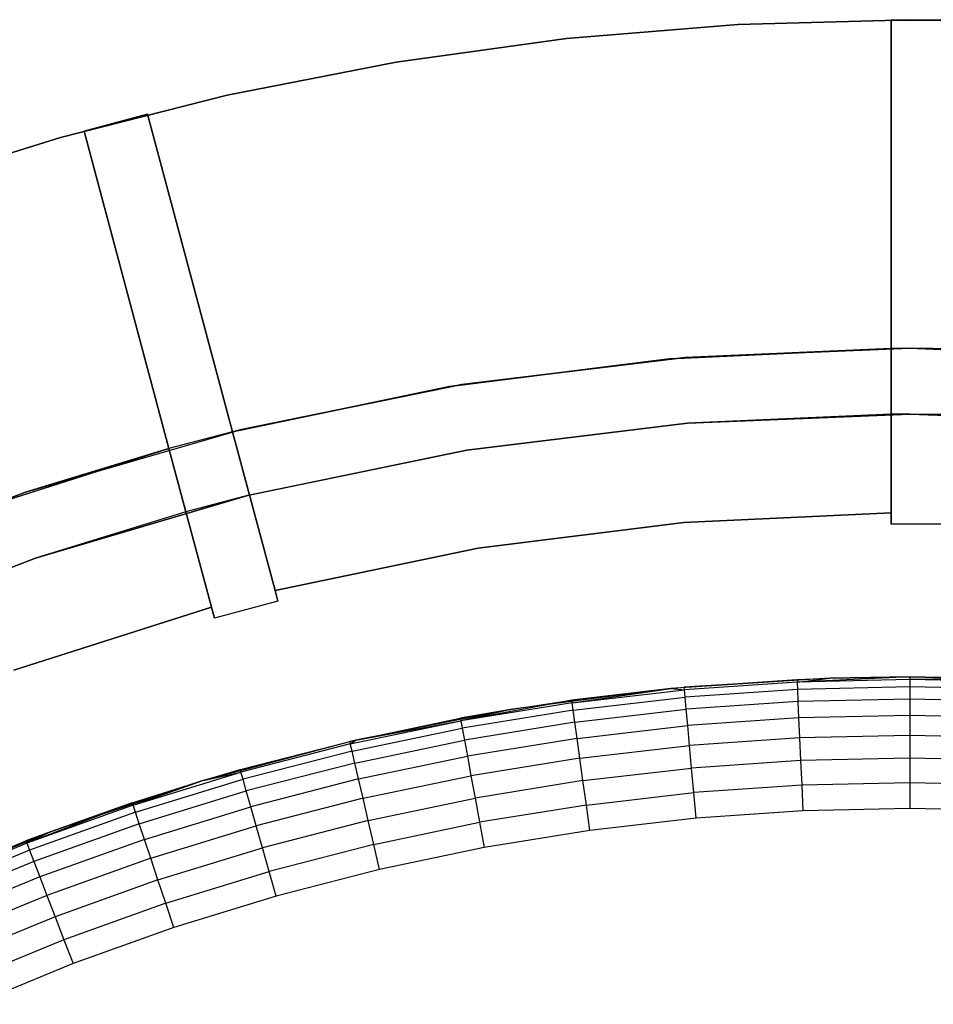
# Model space of a CAD drawing. Extents: x -47 to 47, y -122 to 0.
# Tile 18 of 28: x -14 to 0, y -42 to -28. Entities that reach past the tile are written whole.
import ezdxf

# ---------------------------------------------------------------- set-up
doc = ezdxf.new("R2010")
doc.units = 0
doc.header["$LTSCALE"] = 25.4
doc.layers.get('0').update_dxf_attribs({"linetype": 'CONTINUOUS'})

# ---------------------------------------------------------------- blocks, each defined once
blk = doc.blocks.new('NL2500034645_STL')
at = {"color": 0}
for p, q in [((-2.617, -27.572, -52), (0, -27.5, -52)), ((0, -27.5, -57), (-2.617, -27.572, -57)), ((-2.617, -27.572, -52), (0, -27.5, -52)), ((0, -27.5, -57), (-2.617, -27.572, -57)), ((-0.285, -32.501, 155), (-0.285, -27.505, 155)), ((-0.285, -27.505, 155), (-0.285, -27.505, 50)), ((-0.285, -27.505, 50), (-0.285, -32.501, 50)), ((0.715, -27.505, -50), (-0.285, -27.505, -50)), ((-0.285, -27.505, -50), (-0.285, -32.501, -50)), ((-0.285, -27.505, 50), (-0.285, -32.501, 50)), ((-0.285, -27.505, 50), (0.715, -27.505, 50)), ((-0.285, -27.505, -50), (-0.285, -27.505, -52)), ((-0.285, -27.505, -52), (-0.285, -32.501, -52)), ((-0.285, -27.505, -50), (-0.285, -32.501, -50)), ((-0.285, -27.505, 155), (0.715, -27.505, 155)), ((-0.285, -27.505, 50), (0.715, -27.505, 50)), ((-0.285, -27.505, 155), (-0.285, -27.505, 50)), ((-0.285, -27.505, 155), (0.715, -27.505, 155)), ((-0.285, -32.501, 155), (-0.285, -27.505, 155)), ((-0.285, -27.505, -52), (-0.285, -32.501, -52)), ((-0.285, -27.505, -52), (0.715, -27.505, -52)), ((-0.285, -27.505, -52), (0.715, -27.505, -52)), ((-0.285, -27.505, -50), (-0.285, -27.505, -52)), ((0.715, -27.505, -50), (-0.285, -27.505, -50)), ((0, -27.5, -52), (0, -27.5, -57)), ((0, -27.5, -52), (2.617, -27.572, -52)), ((2.617, -27.572, -57), (0, -27.5, -57)), ((0, -27.5, -52), (0, -27.5, -57)), ((0, -27.5, -52), (2.617, -27.572, -52)), ((2.617, -27.572, -57), (0, -27.5, -57)), ((-5.225, -27.788, -52), (-2.617, -27.572, -52)), ((-2.617, -27.572, -57), (-5.225, -27.788, -57)), ((-5.225, -27.788, -52), (-2.617, -27.572, -52)), ((-2.617, -27.572, -57), (-5.225, -27.788, -57)), ((-2.617, -27.572, -52), (-2.617, -27.572, -57)), ((-2.617, -27.572, -52), (-2.617, -27.572, -57)), ((-7.818, -28.148, -52), (-5.225, -27.788, -52)), ((-5.225, -27.788, -57), (-7.818, -28.148, -57)), ((-7.818, -28.148, -52), (-5.225, -27.788, -52)), ((-5.225, -27.788, -57), (-7.818, -28.148, -57)), ((-5.225, -27.788, -52), (-5.225, -27.788, -57)), ((-5.225, -27.788, -52), (-5.225, -27.788, -57)), ((-10.387, -28.65, -52), (-7.818, -28.148, -52)), ((-7.818, -28.148, -57), (-10.387, -28.65, -57)), ((-10.387, -28.65, -52), (-7.818, -28.148, -52)), ((-7.818, -28.148, -57), (-10.387, -28.65, -57)), ((-7.818, -28.148, -52), (-7.818, -28.148, -57)), ((-7.818, -28.148, -52), (-7.818, -28.148, -57)), ((-12.925, -29.292, -52), (-10.387, -28.65, -52)), ((-10.387, -28.65, -57), (-12.925, -29.292, -57)), ((-12.925, -29.292, -52), (-10.387, -28.65, -52)), ((-10.387, -28.65, -57), (-12.925, -29.292, -57)), ((-10.387, -28.65, -52), (-10.387, -28.65, -57)), ((-10.387, -28.65, -52), (-10.387, -28.65, -57)), ((-11.602, -28.939, -50), (-12.568, -29.198, -50)), ((-12.568, -29.198, 50), (-11.602, -28.939, 50)), ((-12.568, -29.198, 155), (-11.602, -28.939, 155)), ((-12.568, -29.198, 50), (-11.602, -28.939, 50)), ((-12.568, -29.198, 155), (-11.602, -28.939, 155)), ((-12.568, -29.198, -52), (-11.602, -28.939, -52)), ((-12.568, -29.198, -52), (-11.602, -28.939, -52)), ((-11.602, -28.939, -50), (-12.568, -29.198, -50)), ((-10.308, -33.769, 50), (-11.602, -28.939, 50)), ((-11.602, -28.939, 50), (-11.602, -28.939, 155)), ((-11.602, -28.939, 155), (-10.308, -33.769, 155)), ((-10.308, -33.769, -50), (-11.602, -28.939, -50)), ((-10.308, -33.769, 50), (-11.602, -28.939, 50)), ((-11.602, -28.939, -52), (-11.602, -28.939, -50)), ((-10.308, -33.769, -50), (-11.602, -28.939, -50)), ((-10.308, -33.769, -52), (-11.602, -28.939, -52)), ((-11.602, -28.939, 50), (-11.602, -28.939, 155)), ((-11.602, -28.939, 155), (-10.308, -33.769, 155)), ((-10.308, -33.769, -52), (-11.602, -28.939, -52)), ((-11.602, -28.939, -52), (-11.602, -28.939, -50)), ((-11.275, -34.023, 155), (-12.568, -29.198, 155)), ((-12.568, -29.198, 155), (-12.568, -29.198, 50)), ((-12.568, -29.198, 50), (-11.275, -34.023, 50)), ((-12.568, -29.198, -50), (-11.275, -34.023, -50)), ((-12.568, -29.198, 50), (-11.275, -34.023, 50)), ((-12.568, -29.198, -50), (-12.568, -29.198, -52)), ((-12.568, -29.198, -52), (-11.275, -34.023, -52)), ((-12.568, -29.198, -50), (-11.275, -34.023, -50)), ((-12.568, -29.198, 155), (-12.568, -29.198, 50)), ((-11.275, -34.023, 155), (-12.568, -29.198, 155)), ((-12.568, -29.198, -52), (-11.275, -34.023, -52)), ((-12.568, -29.198, -50), (-12.568, -29.198, -52)), ((-15.423, -30.074, -52), (-12.925, -29.292, -52)), ((-12.925, -29.292, -57), (-15.423, -30.074, -57)), ((-15.423, -30.074, -52), (-12.925, -29.292, -52)), ((-12.925, -29.292, -57), (-15.423, -30.074, -57)), ((-12.925, -29.292, -52), (-12.925, -29.292, -57)), ((-12.925, -29.292, -52), (-12.925, -29.292, -57)), ((-3.656, -32.658, 50), (-0.285, -32.501, 50)), ((-0.285, -32.501, 145), (-3.656, -32.658, 145)), ((-3.656, -32.658, 155), (-0.285, -32.501, 155)), ((-0.285, -32.501, 145), (-3.656, -32.658, 145)), ((-0.285, -32.501, 65), (-3.656, -32.658, 65)), ((-3.656, -32.658, 155), (-0.285, -32.501, 155)), ((-0.285, -32.501, 55), (-3.656, -32.658, 55)), ((-0.285, -32.501, 65), (-3.656, -32.658, 65)), ((-0.285, -32.501, 55), (-3.656, -32.658, 55)), ((-0.285, -32.501, 54), (-3.656, -32.658, 54)), ((-3.656, -32.658, 50), (-0.285, -32.501, 50)), ((-0.285, -32.501, 54), (-3.656, -32.658, 54)), ((-3.42, -32.638, -55), (0, -32.5, -55)), ((-3.42, -32.638, -55), (0, -32.5, -55)), ((-0.285, -32.501, -50), (-3.42, -32.638, -50)), ((-3.42, -32.638, -55), (-0.285, -32.501, -52)), ((-3.42, -32.638, -55), (-0.285, -32.501, -52)), ((-0.285, -32.501, -50), (-3.42, -32.638, -50)), ((0, -32.5, -52), (-0.285, -32.501, -52)), ((0, -32.5, -55), (-0.285, -32.501, -52)), ((0, -32.5, -52), (-0.285, -32.501, -52)), ((0, -32.5, -55), (-0.285, -32.501, -52)), ((-0.285, -32.501, 54), (-0.285, -35.001, 54)), ((-0.285, -35.001, 55), (-0.285, -32.501, 55)), ((-0.285, -32.501, 55), (-0.285, -32.501, 65)), ((-0.285, -32.501, 65), (-0.285, -33.501, 65)), ((-0.285, -33.501, 145), (-0.285, -32.501, 145)), ((-0.285, -32.501, 145), (-0.285, -32.501, 155)), ((-0.285, -32.501, 50), (-0.285, -32.501, 54)), ((-0.285, -32.501, -52), (-0.285, -32.501, -50)), ((-0.285, -32.501, 145), (-0.285, -32.501, 155)), ((-0.285, -33.501, 145), (-0.285, -32.501, 145)), ((-0.285, -32.501, 65), (-0.285, -33.501, 65)), ((-0.285, -32.501, 55), (-0.285, -32.501, 65)), ((-0.285, -35.001, 55), (-0.285, -32.501, 55)), ((-0.285, -32.501, -52), (-0.285, -32.501, -50)), ((-0.285, -32.501, 54), (-0.285, -35.001, 54)), ((-0.285, -32.501, 50), (-0.285, -32.501, 54)), ((0.715, -32.506, -52), (0, -32.5, -52)), ((0, -32.5, -55), (3.42, -32.638, -55)), ((3.42, -32.638, -55), (0, -32.5, -52)), ((0.715, -32.506, -52), (0, -32.5, -52)), ((3.42, -32.638, -55), (0, -32.5, -52)), ((0, -32.5, -55), (3.42, -32.638, -55)), ((0, -32.5, -55), (0, -32.5, -52)), ((0, -32.5, -55), (0, -32.5, -52)), ((-7.004, -33.081, 50), (-3.656, -32.658, 50)), ((-3.656, -32.658, 145), (-7.004, -33.081, 145)), ((-7.004, -33.081, 155), (-3.656, -32.658, 155)), ((-3.656, -32.658, 145), (-7.004, -33.081, 145)), ((-3.656, -32.658, 65), (-7.004, -33.081, 65)), ((-7.004, -33.081, 155), (-3.656, -32.658, 155)), ((-3.656, -32.658, 55), (-7.004, -33.081, 55)), ((-3.656, -32.658, 65), (-7.004, -33.081, 65)), ((-3.656, -32.658, 55), (-7.004, -33.081, 55)), ((-3.656, -32.658, 54), (-7.004, -33.081, 54)), ((-7.004, -33.081, 50), (-3.656, -32.658, 50)), ((-3.656, -32.658, 54), (-7.004, -33.081, 54)), ((-3.42, -32.638, -50), (-6.817, -33.05, -50)), ((-6.817, -33.05, -55), (-3.42, -32.638, -55)), ((-6.817, -33.05, -55), (-3.42, -32.638, -55)), ((-3.42, -32.638, -50), (-6.817, -33.05, -50)), ((-3.656, -32.658, 145), (-3.656, -32.658, 155)), ((-3.656, -32.658, 145), (-3.656, -32.658, 155)), ((-3.656, -32.658, 55), (-3.656, -32.658, 65)), ((-3.656, -32.658, 55), (-3.656, -32.658, 65)), ((-3.656, -32.658, 50), (-3.656, -32.658, 54)), ((-3.656, -32.658, 50), (-3.656, -32.658, 54)), ((-3.42, -32.638, -55), (-3.42, -32.638, -50)), ((-3.42, -32.638, -55), (-3.42, -32.638, -50)), ((-10.308, -33.769, 50), (-7.004, -33.081, 50)), ((-7.004, -33.081, 145), (-10.308, -33.769, 145)), ((-10.308, -33.769, 155), (-7.004, -33.081, 155)), ((-7.004, -33.081, 145), (-10.308, -33.769, 145)), ((-7.004, -33.081, 65), (-10.308, -33.769, 65)), ((-10.308, -33.769, 155), (-7.004, -33.081, 155)), ((-7.004, -33.081, 55), (-10.308, -33.769, 55)), ((-7.004, -33.081, 65), (-10.308, -33.769, 65)), ((-7.004, -33.081, 55), (-10.308, -33.769, 55)), ((-7.004, -33.081, 54), (-10.308, -33.769, 54)), ((-10.308, -33.769, 50), (-7.004, -33.081, 50)), ((-7.004, -33.081, 54), (-10.308, -33.769, 54)), ((-6.817, -33.05, -50), (-10.171, -33.735, -50)), ((-10.171, -33.735, -55), (-6.817, -33.05, -55)), ((-10.171, -33.735, -55), (-6.817, -33.05, -55)), ((-6.817, -33.05, -50), (-10.171, -33.735, -50)), ((-7.004, -33.081, 145), (-7.004, -33.081, 155)), ((-7.004, -33.081, 145), (-7.004, -33.081, 155)), ((-7.004, -33.081, 55), (-7.004, -33.081, 65)), ((-7.004, -33.081, 55), (-7.004, -33.081, 65)), ((-7.004, -33.081, 50), (-7.004, -33.081, 54)), ((-7.004, -33.081, 50), (-7.004, -33.081, 54)), ((-6.817, -33.05, -55), (-6.817, -33.05, -50)), ((-6.817, -33.05, -55), (-6.817, -33.05, -50)), ((-3.383, -33.638, 155), (0, -33.5, 155)), ((0, -33.5, 155), (-3.383, -33.638, 145)), ((0, -33.5, 155), (-3.383, -33.638, 145)), ((-3.383, -33.638, 155), (0, -33.5, 155)), ((-0.285, -33.501, 145), (-3.383, -33.638, 145)), ((-0.285, -33.501, 145), (-3.383, -33.638, 145)), ((0, -33.5, 65), (-0.285, -33.501, 65)), ((0, -33.5, 65), (-0.285, -33.501, 65)), ((0, -33.5, 155), (-0.285, -33.501, 145)), ((0, -33.5, 155), (-0.285, -33.501, 145)), ((-0.285, -33.501, 65), (-0.285, -33.501, 145)), ((-0.285, -33.501, 65), (-0.285, -33.501, 145)), ((0.715, -33.506, 65), (0, -33.5, 65)), ((0, -33.5, 155), (3.383, -33.638, 155)), ((0, -33.5, 155), (0.715, -33.506, 145)), ((0, -33.5, 155), (0, -33.5, 65)), ((0.715, -33.506, 65), (0, -33.5, 65)), ((0, -33.5, 155), (3.383, -33.638, 155)), ((0, -33.5, 155), (0.715, -33.506, 145)), ((0, -33.5, 155), (0, -33.5, 65)), ((-3.383, -33.638, 145), (-6.743, -34.051, 145)), ((-6.743, -34.051, 155), (-3.383, -33.638, 155)), ((-6.743, -34.051, 155), (-3.383, -33.638, 155)), ((-3.383, -33.638, 145), (-6.743, -34.051, 145)), ((-3.383, -33.638, 155), (-3.383, -33.638, 145)), ((-3.383, -33.638, 155), (-3.383, -33.638, 145)), ((-13.458, -34.687, -55), (-10.171, -33.735, -55)), ((-13.458, -34.687, -55), (-10.171, -33.735, -55)), ((-10.171, -33.735, -55), (-11.275, -34.023, -52)), ((-10.171, -33.735, -55), (-11.275, -34.023, -52)), ((-10.308, -33.769, -52), (-11.275, -34.023, -52)), ((-10.308, -33.769, -52), (-11.275, -34.023, -52)), ((-10.171, -33.735, -50), (-10.308, -33.769, -50)), ((-10.308, -33.769, -52), (-10.171, -33.735, -55)), ((-10.308, -33.769, -52), (-10.171, -33.735, -55)), ((-10.171, -33.735, -50), (-10.308, -33.769, -50)), ((-9.661, -36.184, 54), (-10.308, -33.769, 54)), ((-10.308, -33.769, 54), (-10.308, -33.769, 50)), ((-10.308, -33.769, 155), (-10.308, -33.769, 145)), ((-10.308, -33.769, 145), (-10.049, -34.735, 145)), ((-10.049, -34.735, 65), (-10.308, -33.769, 65)), ((-10.308, -33.769, 65), (-10.308, -33.769, 55)), ((-10.308, -33.769, 55), (-9.661, -36.184, 55)), ((-10.308, -33.769, -50), (-10.308, -33.769, -52)), ((-10.308, -33.769, 155), (-10.308, -33.769, 145)), ((-10.308, -33.769, 145), (-10.049, -34.735, 145)), ((-10.049, -34.735, 65), (-10.308, -33.769, 65)), ((-10.308, -33.769, 65), (-10.308, -33.769, 55)), ((-10.308, -33.769, 55), (-9.661, -36.184, 55)), ((-10.308, -33.769, -50), (-10.308, -33.769, -52)), ((-9.661, -36.184, 54), (-10.308, -33.769, 54)), ((-10.308, -33.769, 54), (-10.308, -33.769, 50)), ((-10.171, -33.735, -55), (-10.171, -33.735, -50)), ((-10.171, -33.735, -55), (-10.171, -33.735, -50)), ((-11.275, -34.023, 145), (-14.491, -35.047, 145)), ((-14.491, -35.047, 155), (-11.275, -34.023, 155)), ((-11.275, -34.023, 145), (-14.491, -35.047, 145)), ((-11.275, -34.023, 65), (-14.491, -35.047, 65)), ((-14.491, -35.047, 155), (-11.275, -34.023, 155)), ((-11.275, -34.023, 55), (-14.491, -35.047, 55)), ((-11.275, -34.023, 65), (-14.491, -35.047, 65)), ((-11.275, -34.023, 55), (-14.491, -35.047, 55)), ((-11.275, -34.023, -50), (-13.458, -34.687, -50)), ((-13.458, -34.687, 50), (-11.275, -34.023, 50)), ((-13.458, -34.687, -55), (-11.275, -34.023, -52)), ((-13.458, -34.687, -55), (-11.275, -34.023, -52)), ((-11.275, -34.023, -50), (-13.458, -34.687, -50)), ((-13.458, -34.687, 54), (-11.275, -34.023, 54)), ((-13.458, -34.687, 50), (-11.275, -34.023, 50)), ((-13.458, -34.687, 54), (-11.275, -34.023, 54)), ((-11.275, -34.023, 54), (-10.628, -36.438, 54)), ((-10.628, -36.438, 55), (-11.275, -34.023, 55)), ((-11.275, -34.023, 55), (-11.275, -34.023, 65)), ((-11.275, -34.023, 65), (-11.016, -34.989, 65)), ((-11.016, -34.989, 145), (-11.275, -34.023, 145)), ((-11.275, -34.023, 145), (-11.275, -34.023, 155)), ((-11.275, -34.023, 50), (-11.275, -34.023, 54)), ((-11.275, -34.023, -52), (-11.275, -34.023, -50)), ((-11.275, -34.023, 145), (-11.275, -34.023, 155)), ((-11.016, -34.989, 145), (-11.275, -34.023, 145)), ((-11.275, -34.023, 65), (-11.016, -34.989, 65)), ((-11.275, -34.023, 55), (-11.275, -34.023, 65)), ((-10.628, -36.438, 55), (-11.275, -34.023, 55)), ((-11.275, -34.023, -52), (-11.275, -34.023, -50)), ((-11.275, -34.023, 50), (-11.275, -34.023, 54)), ((-11.275, -34.023, 54), (-10.628, -36.438, 54)), ((-10.058, -34.737, 155), (-6.743, -34.051, 155)), ((-10.058, -34.737, 155), (-6.743, -34.051, 155)), ((-6.743, -34.051, 145), (-10.049, -34.735, 145)), ((-6.743, -34.051, 145), (-10.049, -34.735, 145)), ((-6.743, -34.051, 155), (-6.743, -34.051, 145)), ((-6.743, -34.051, 155), (-6.743, -34.051, 145)), ((-13.458, -34.687, -50), (-16.659, -35.901, -50)), ((-16.659, -35.901, 50), (-13.458, -34.687, 50)), ((-16.659, -35.901, -55), (-13.458, -34.687, -55)), ((-16.659, -35.901, -55), (-13.458, -34.687, -55)), ((-13.458, -34.687, -50), (-16.659, -35.901, -50)), ((-16.659, -35.901, 54), (-13.458, -34.687, 54)), ((-16.659, -35.901, 50), (-13.458, -34.687, 50)), ((-16.659, -35.901, 54), (-13.458, -34.687, 54)), ((-13.458, -34.687, -55), (-13.458, -34.687, -50)), ((-13.458, -34.687, -55), (-13.458, -34.687, -50)), ((-13.458, -34.687, 54), (-13.458, -34.687, 50)), ((-13.458, -34.687, 54), (-13.458, -34.687, 50)), ((-13.306, -35.691, 155), (-10.058, -34.737, 155)), ((-10.058, -34.737, 155), (-13.306, -35.691, 145)), ((-10.058, -34.737, 155), (-13.306, -35.691, 145)), ((-13.306, -35.691, 155), (-10.058, -34.737, 155)), ((-10.049, -34.735, 65), (-11.016, -34.989, 65)), ((-10.049, -34.735, 65), (-11.016, -34.989, 65)), ((-10.058, -34.737, 155), (-11.016, -34.989, 145)), ((-10.058, -34.737, 155), (-11.016, -34.989, 145)), ((-10.058, -34.737, 155), (-10.049, -34.735, 145)), ((-10.058, -34.737, 155), (-10.049, -34.735, 145)), ((-10.058, -34.737, 155), (-10.049, -34.735, 65)), ((-10.058, -34.737, 155), (-10.049, -34.735, 65)), ((-10.049, -34.735, 145), (-10.049, -34.735, 65)), ((-10.049, -34.735, 145), (-10.049, -34.735, 65)), ((-11.016, -34.989, 145), (-13.306, -35.691, 145)), ((-11.016, -34.989, 145), (-13.306, -35.691, 145)), ((-11.016, -34.989, 65), (-11.016, -34.989, 145)), ((-11.016, -34.989, 65), (-11.016, -34.989, 145)), ((-0.285, -35.001, 50), (-3.438, -35.148, 50)), ((-3.438, -35.148, 65), (-0.285, -35.001, 65)), ((-0.285, -35.001, 55), (-3.438, -35.148, 55)), ((-3.438, -35.148, 65), (-0.285, -35.001, 65)), ((-0.285, -35.001, 55), (-3.438, -35.148, 55)), ((-3.438, -35.148, 54), (-0.285, -35.001, 54)), ((-3.438, -35.148, 54), (-0.285, -35.001, 54)), ((-0.285, -35.001, 50), (-3.438, -35.148, 50)), ((-0.285, -35.001, 54), (-0.285, -35.001, 50)), ((-0.285, -35.001, 50), (-0.285, -35.175, 50)), ((-0.285, -35.175, 65), (-0.285, -35.001, 65)), ((-0.285, -35.001, 65), (-0.285, -35.001, 55)), ((-0.285, -35.001, 50), (-0.285, -35.175, 50)), ((-0.285, -35.175, 65), (-0.285, -35.001, 65)), ((-0.285, -35.001, 65), (-0.285, -35.001, 55)), ((-0.285, -35.001, 54), (-0.285, -35.001, 50)), ((-3.438, -35.148, 50), (-6.57, -35.543, 50)), ((-6.57, -35.543, 65), (-3.438, -35.148, 65)), ((-3.438, -35.148, 55), (-6.57, -35.543, 55)), ((-6.57, -35.543, 65), (-3.438, -35.148, 65)), ((-3.438, -35.148, 55), (-6.57, -35.543, 55)), ((-6.57, -35.543, 54), (-3.438, -35.148, 54)), ((-6.57, -35.543, 54), (-3.438, -35.148, 54)), ((-3.438, -35.148, 50), (-6.57, -35.543, 50)), ((-3.438, -35.148, 65), (-3.438, -35.148, 55)), ((-3.438, -35.148, 65), (-3.438, -35.148, 55)), ((-3.438, -35.148, 54), (-3.438, -35.148, 50)), ((-3.438, -35.148, 54), (-3.438, -35.148, 50)), ((-0.285, -35.175, 50), (-0.285, -35.175, 65)), ((0.715, -35.175, 50), (-0.285, -35.175, 50)), ((0.715, -35.175, 65), (-0.285, -35.175, 65)), ((-0.285, -35.175, 50), (-0.285, -35.175, 65)), ((0.715, -35.175, 50), (-0.285, -35.175, 50)), ((0.715, -35.175, 65), (-0.285, -35.175, 65)), ((-6.57, -35.543, 50), (-9.661, -36.184, 50)), ((-9.661, -36.184, 65), (-6.57, -35.543, 65)), ((-6.57, -35.543, 55), (-9.661, -36.184, 55)), ((-9.661, -36.184, 65), (-6.57, -35.543, 65)), ((-6.57, -35.543, 55), (-9.661, -36.184, 55)), ((-9.661, -36.184, 54), (-6.57, -35.543, 54)), ((-9.661, -36.184, 54), (-6.57, -35.543, 54)), ((-6.57, -35.543, 50), (-9.661, -36.184, 50)), ((-6.57, -35.543, 65), (-6.57, -35.543, 55)), ((-6.57, -35.543, 65), (-6.57, -35.543, 55)), ((-6.57, -35.543, 54), (-6.57, -35.543, 50)), ((-6.57, -35.543, 54), (-6.57, -35.543, 50)), ((-13.306, -35.691, 145), (-16.466, -36.906, 145)), ((-16.466, -36.906, 155), (-13.306, -35.691, 155)), ((-16.466, -36.906, 155), (-13.306, -35.691, 155)), ((-13.306, -35.691, 145), (-16.466, -36.906, 145)), ((-13.306, -35.691, 155), (-13.306, -35.691, 145)), ((-13.306, -35.691, 155), (-13.306, -35.691, 145)), ((-9.661, -36.184, 55), (-9.661, -36.184, 65)), ((-9.661, -36.184, 65), (-9.617, -36.347, 65)), ((-9.617, -36.347, 50), (-9.661, -36.184, 50)), ((-9.661, -36.184, 50), (-9.661, -36.184, 54)), ((-9.617, -36.347, 50), (-9.661, -36.184, 50)), ((-9.661, -36.184, 65), (-9.617, -36.347, 65)), ((-9.661, -36.184, 55), (-9.661, -36.184, 65)), ((-9.661, -36.184, 50), (-9.661, -36.184, 54)), ((-9.617, -36.347, 50), (-10.583, -36.606, 50)), ((-9.617, -36.347, 65), (-10.583, -36.606, 65)), ((-9.617, -36.347, 50), (-10.583, -36.606, 50)), ((-9.617, -36.347, 65), (-10.583, -36.606, 65)), ((-9.617, -36.347, 65), (-9.617, -36.347, 50)), ((-9.617, -36.347, 65), (-9.617, -36.347, 50)), ((-10.628, -36.438, 50), (-13.636, -37.396, 50)), ((-13.636, -37.396, 65), (-10.628, -36.438, 65)), ((-10.628, -36.438, 55), (-13.636, -37.396, 55)), ((-13.636, -37.396, 65), (-10.628, -36.438, 65)), ((-10.628, -36.438, 55), (-13.636, -37.396, 55)), ((-10.628, -36.438, 54), (-13.636, -37.396, 54)), ((-10.628, -36.438, 50), (-13.636, -37.396, 50)), ((-10.628, -36.438, 54), (-13.636, -37.396, 54)), ((-10.628, -36.438, 54), (-10.628, -36.438, 50)), ((-10.628, -36.438, 50), (-10.583, -36.606, 50)), ((-10.583, -36.606, 65), (-10.628, -36.438, 65)), ((-10.628, -36.438, 65), (-10.628, -36.438, 55)), ((-10.628, -36.438, 50), (-10.583, -36.606, 50)), ((-10.583, -36.606, 65), (-10.628, -36.438, 65)), ((-10.628, -36.438, 65), (-10.628, -36.438, 55)), ((-10.628, -36.438, 54), (-10.628, -36.438, 50)), ((-10.583, -36.606, 50), (-10.583, -36.606, 65)), ((-10.583, -36.606, 50), (-10.583, -36.606, 65)), ((-1.214, -37.52, 52), (-3.638, -37.677, 152)), ((-1.214, -37.52, 52), (-3.638, -37.677, 152)), ((-1.214, -37.52, 52), (-3.638, -37.677, 52)), ((-1.214, -37.52, 52), (-3.638, -37.677, 52)), ((-1.214, -37.52, 52), (-3.435, -37.658, 152)), ((-1.214, -37.52, 52), (-3.435, -37.658, 152)), ((-3.435, -37.658, 152), (-1.719, -37.539, 152)), ((-3.435, -37.658, 152), (-1.719, -37.539, 152)), ((-1.717, -37.578, 152.39), (-3.431, -37.696, 152.39)), ((-1.717, -37.578, 152.39), (-3.431, -37.696, 152.39)), ((-1.719, -37.539, 152), (-1.214, -37.52, 52)), ((-1.719, -37.539, 152), (-1.214, -37.52, 52)), ((-1.719, -37.539, 152), (-1.214, -37.52, 152)), ((-1.719, -37.539, 152), (-1.214, -37.52, 152)), ((-1.719, -37.539, 152), (-1.717, -37.578, 152.39)), ((-1.719, -37.539, 152), (-1.717, -37.578, 152.39)), ((0, -37.5, 152), (-1.717, -37.578, 152.39)), ((0, -37.5, 152), (-1.717, -37.578, 152.39)), ((-1.717, -37.578, 152.39), (-1.214, -37.52, 152)), ((-1.717, -37.578, 152.39), (-1.214, -37.52, 152)), ((0, -37.538, 152.39), (-1.717, -37.578, 152.39)), ((0, -37.538, 152.39), (-1.717, -37.578, 152.39)), ((-1.717, -37.578, 152.39), (-1.712, -37.692, 152.765)), ((-1.717, -37.578, 152.39), (-1.712, -37.692, 152.765)), ((-1.214, -37.52, 152), (0, -37.5, 152)), ((0, -37.5, 52), (-1.214, -37.52, 52)), ((0, -37.5, 52), (-1.214, -37.52, 52)), ((-1.214, -37.52, 152), (0, -37.5, 152)), ((-1.214, -37.52, 152), (-1.214, -37.52, 52)), ((-1.214, -37.52, 152), (-1.214, -37.52, 52)), ((0, -37.5, 152), (0, -37.5, 52)), ((0, -37.5, 152), (0, -37.5, 52)), ((0, -37.5, 152), (1.214, -37.52, 152)), ((1.214, -37.52, 52), (0, -37.5, 52)), ((1.214, -37.52, 52), (0, -37.5, 52)), ((0, -37.5, 152), (1.214, -37.52, 152)), ((0, -37.5, 152), (0, -37.538, 152.39)), ((0, -37.5, 152), (0, -37.538, 152.39)), ((1.214, -37.52, 152), (0, -37.538, 152.39)), ((1.214, -37.52, 152), (0, -37.538, 152.39)), ((0, -37.538, 152.39), (0, -37.652, 152.765)), ((1.717, -37.578, 152.39), (0, -37.538, 152.39)), ((0, -37.538, 152.39), (0, -37.652, 152.765)), ((1.717, -37.578, 152.39), (0, -37.538, 152.39)), ((-3.638, -37.677, 52), (-6.046, -37.991, 52)), ((-3.638, -37.677, 52), (-6.046, -37.991, 52)), ((-3.638, -37.677, 52), (-5.143, -37.854, 152)), ((-5.143, -37.854, 152), (-3.638, -37.677, 152)), ((-3.638, -37.677, 52), (-5.143, -37.854, 152)), ((-5.143, -37.854, 152), (-3.638, -37.677, 152)), ((-5.138, -37.892, 152.39), (-3.638, -37.677, 152)), ((-5.138, -37.892, 152.39), (-3.638, -37.677, 152)), ((-5.138, -37.892, 152.39), (-3.431, -37.696, 152.39)), ((-5.138, -37.892, 152.39), (-3.431, -37.696, 152.39)), ((-3.638, -37.677, 152), (-3.435, -37.658, 152)), ((-3.638, -37.677, 152), (-3.435, -37.658, 152)), ((-3.638, -37.677, 52), (-3.638, -37.677, 152)), ((-3.638, -37.677, 52), (-3.638, -37.677, 152)), ((-3.638, -37.677, 152), (-3.431, -37.696, 152.39)), ((-3.638, -37.677, 152), (-3.431, -37.696, 152.39)), ((-3.431, -37.696, 152.39), (-3.435, -37.658, 152)), ((-3.431, -37.696, 152.39), (-3.435, -37.658, 152)), ((-3.421, -37.809, 152.765), (-3.431, -37.696, 152.39)), ((-3.421, -37.809, 152.765), (-3.431, -37.696, 152.39)), ((-1.712, -37.692, 152.765), (-3.421, -37.809, 152.765)), ((-1.712, -37.692, 152.765), (-3.421, -37.809, 152.765)), ((0, -37.652, 152.765), (-1.712, -37.692, 152.765)), ((0, -37.652, 152.765), (-1.712, -37.692, 152.765)), ((-1.712, -37.692, 152.765), (-1.704, -37.876, 153.111)), ((-1.712, -37.692, 152.765), (-1.704, -37.876, 153.111)), ((1.712, -37.692, 152.765), (0, -37.652, 152.765)), ((0, -37.652, 152.765), (0, -37.837, 153.111)), ((0, -37.652, 152.765), (0, -37.837, 153.111)), ((1.712, -37.692, 152.765), (0, -37.652, 152.765)), ((-5.143, -37.854, 152), (-6.834, -38.167, 152.39)), ((-5.143, -37.854, 152), (-6.834, -38.167, 152.39)), ((-5.138, -37.892, 152.39), (-6.834, -38.167, 152.39)), ((-5.138, -37.892, 152.39), (-6.834, -38.167, 152.39)), ((-6.046, -37.991, 52), (-5.143, -37.854, 152)), ((-6.046, -37.991, 52), (-5.143, -37.854, 152)), ((-6.046, -37.991, 152), (-5.143, -37.854, 152)), ((-6.046, -37.991, 152), (-5.143, -37.854, 152)), ((-5.143, -37.854, 152), (-5.138, -37.892, 152.39)), ((-5.143, -37.854, 152), (-5.138, -37.892, 152.39)), ((-5.122, -38.005, 152.765), (-5.138, -37.892, 152.39)), ((-5.122, -38.005, 152.765), (-5.138, -37.892, 152.39)), ((-5.122, -38.005, 152.765), (-3.421, -37.809, 152.765)), ((-5.122, -38.005, 152.765), (-3.421, -37.809, 152.765)), ((-3.404, -37.993, 153.111), (-3.421, -37.809, 152.765)), ((-3.404, -37.993, 153.111), (-3.421, -37.809, 152.765)), ((-1.704, -37.876, 153.111), (-3.404, -37.993, 153.111)), ((-1.704, -37.876, 153.111), (-3.404, -37.993, 153.111)), ((0, -37.837, 153.111), (-1.704, -37.876, 153.111)), ((0, -37.837, 153.111), (-1.704, -37.876, 153.111)), ((-1.704, -37.876, 153.111), (-1.692, -38.125, 153.414)), ((-1.704, -37.876, 153.111), (-1.692, -38.125, 153.414)), ((1.704, -37.876, 153.111), (0, -37.837, 153.111)), ((0, -37.837, 153.111), (0, -38.086, 153.414)), ((1.704, -37.876, 153.111), (0, -37.837, 153.111)), ((0, -37.837, 153.111), (0, -38.086, 153.414)), ((-6.046, -37.991, 52), (-8.429, -38.46, 52)), ((-6.046, -37.991, 52), (-8.429, -38.46, 52)), ((-6.046, -37.991, 52), (-6.841, -38.129, 152)), ((-6.841, -38.129, 152), (-6.046, -37.991, 152)), ((-6.046, -37.991, 52), (-6.841, -38.129, 152)), ((-6.841, -38.129, 152), (-6.046, -37.991, 152)), ((-6.046, -37.991, 152), (-6.834, -38.167, 152.39)), ((-6.046, -37.991, 152), (-6.834, -38.167, 152.39)), ((-5.122, -38.005, 152.765), (-6.813, -38.279, 152.765)), ((-5.122, -38.005, 152.765), (-6.813, -38.279, 152.765)), ((-6.046, -37.991, 52), (-6.046, -37.991, 152)), ((-6.046, -37.991, 52), (-6.046, -37.991, 152)), ((-5.097, -38.188, 153.111), (-5.122, -38.005, 152.765)), ((-5.097, -38.188, 153.111), (-5.122, -38.005, 152.765)), ((-5.097, -38.188, 153.111), (-3.404, -37.993, 153.111)), ((-5.097, -38.188, 153.111), (-3.404, -37.993, 153.111)), ((-3.381, -38.241, 153.414), (-3.404, -37.993, 153.111)), ((-3.381, -38.241, 153.414), (-3.404, -37.993, 153.111)), ((-8.515, -38.519, 152.39), (-6.834, -38.167, 152.39)), ((-8.515, -38.519, 152.39), (-6.834, -38.167, 152.39)), ((-8.429, -38.46, 52), (-6.841, -38.129, 152)), ((-8.429, -38.46, 52), (-6.841, -38.129, 152)), ((-8.429, -38.46, 152), (-6.841, -38.129, 152)), ((-8.429, -38.46, 152), (-6.841, -38.129, 152)), ((-8.429, -38.46, 152), (-6.834, -38.167, 152.39)), ((-8.429, -38.46, 152), (-6.834, -38.167, 152.39)), ((-6.834, -38.167, 152.39), (-6.841, -38.129, 152)), ((-6.834, -38.167, 152.39), (-6.841, -38.129, 152)), ((-6.834, -38.167, 152.39), (-6.813, -38.279, 152.765)), ((-6.834, -38.167, 152.39), (-6.813, -38.279, 152.765)), ((-5.097, -38.188, 153.111), (-6.779, -38.461, 153.111)), ((-5.097, -38.188, 153.111), (-6.779, -38.461, 153.111)), ((-5.063, -38.435, 153.414), (-5.097, -38.188, 153.111)), ((-5.063, -38.435, 153.414), (-5.097, -38.188, 153.111)), ((-1.692, -38.125, 153.414), (-3.381, -38.241, 153.414)), ((-1.692, -38.125, 153.414), (-3.381, -38.241, 153.414)), ((0, -38.086, 153.414), (-1.692, -38.125, 153.414)), ((0, -38.086, 153.414), (-1.692, -38.125, 153.414)), ((-1.692, -38.125, 153.414), (-1.678, -38.427, 153.663)), ((-1.692, -38.125, 153.414), (-1.678, -38.427, 153.663)), ((1.692, -38.125, 153.414), (0, -38.086, 153.414)), ((0, -38.086, 153.414), (0, -38.389, 153.663)), ((1.692, -38.125, 153.414), (0, -38.086, 153.414)), ((0, -38.086, 153.414), (0, -38.389, 153.663)), ((-8.489, -38.63, 152.765), (-6.813, -38.279, 152.765)), ((-8.489, -38.63, 152.765), (-6.813, -38.279, 152.765)), ((-6.813, -38.279, 152.765), (-6.779, -38.461, 153.111)), ((-6.813, -38.279, 152.765), (-6.779, -38.461, 153.111)), ((-5.063, -38.435, 153.414), (-3.381, -38.241, 153.414)), ((-5.063, -38.435, 153.414), (-3.381, -38.241, 153.414)), ((-3.353, -38.543, 153.663), (-3.381, -38.241, 153.414)), ((-3.353, -38.543, 153.663), (-3.381, -38.241, 153.414)), ((-8.429, -38.46, 52), (-10.777, -39.082, 52)), ((-8.429, -38.46, 52), (-10.777, -39.082, 52)), ((-10.777, -39.082, 52), (-8.524, -38.482, 152)), ((-10.777, -39.082, 52), (-8.524, -38.482, 152)), ((-10.189, -38.911, 152), (-8.524, -38.482, 152)), ((-10.189, -38.911, 152), (-8.524, -38.482, 152)), ((-8.429, -38.46, 52), (-8.524, -38.482, 152)), ((-8.524, -38.482, 152), (-8.429, -38.46, 152)), ((-8.429, -38.46, 52), (-8.524, -38.482, 152)), ((-8.524, -38.482, 152), (-8.429, -38.46, 152)), ((-8.524, -38.482, 152), (-8.515, -38.519, 152.39)), ((-8.524, -38.482, 152), (-8.515, -38.519, 152.39)), ((-8.515, -38.519, 152.39), (-8.429, -38.46, 152)), ((-8.515, -38.519, 152.39), (-8.429, -38.46, 152)), ((-8.447, -38.81, 153.111), (-6.779, -38.461, 153.111)), ((-8.447, -38.81, 153.111), (-6.779, -38.461, 153.111)), ((-8.429, -38.46, 52), (-8.429, -38.46, 152)), ((-8.429, -38.46, 52), (-8.429, -38.46, 152)), ((-6.779, -38.461, 153.111), (-6.734, -38.705, 153.414)), ((-6.779, -38.461, 153.111), (-6.734, -38.705, 153.414)), ((-5.063, -38.435, 153.414), (-6.734, -38.705, 153.414)), ((-5.063, -38.435, 153.414), (-6.734, -38.705, 153.414)), ((-5.021, -38.735, 153.663), (-5.063, -38.435, 153.414)), ((-5.021, -38.735, 153.663), (-5.063, -38.435, 153.414)), ((-1.678, -38.427, 153.663), (-3.353, -38.543, 153.663)), ((-1.678, -38.427, 153.663), (-3.353, -38.543, 153.663)), ((0, -38.389, 153.663), (-1.678, -38.427, 153.663)), ((0, -38.389, 153.663), (-1.678, -38.427, 153.663)), ((-1.678, -38.427, 153.663), (-1.663, -38.773, 153.848)), ((-1.678, -38.427, 153.663), (-1.663, -38.773, 153.848)), ((1.678, -38.427, 153.663), (0, -38.389, 153.663)), ((0, -38.389, 153.663), (0, -38.735, 153.848)), ((1.678, -38.427, 153.663), (0, -38.389, 153.663)), ((0, -38.389, 153.663), (0, -38.735, 153.848)), ((-8.515, -38.519, 152.39), (-10.179, -38.948, 152.39)), ((-8.515, -38.519, 152.39), (-10.179, -38.948, 152.39)), ((-8.489, -38.63, 152.765), (-10.148, -39.057, 152.765)), ((-8.489, -38.63, 152.765), (-10.148, -39.057, 152.765)), ((-8.489, -38.63, 152.765), (-8.515, -38.519, 152.39)), ((-8.489, -38.63, 152.765), (-8.515, -38.519, 152.39)), ((-8.447, -38.81, 153.111), (-8.489, -38.63, 152.765)), ((-8.447, -38.81, 153.111), (-8.489, -38.63, 152.765)), ((-5.021, -38.735, 153.663), (-3.353, -38.543, 153.663)), ((-5.021, -38.735, 153.663), (-3.353, -38.543, 153.663)), ((-3.322, -38.887, 153.848), (-3.353, -38.543, 153.663)), ((-3.322, -38.887, 153.848), (-3.353, -38.543, 153.663)), ((-8.391, -39.052, 153.414), (-6.734, -38.705, 153.414)), ((-8.391, -39.052, 153.414), (-6.734, -38.705, 153.414)), ((-6.734, -38.705, 153.414), (-6.679, -39.003, 153.663)), ((-6.734, -38.705, 153.414), (-6.679, -39.003, 153.663)), ((-5.021, -38.735, 153.663), (-6.679, -39.003, 153.663)), ((-5.021, -38.735, 153.663), (-6.679, -39.003, 153.663)), ((-4.974, -39.077, 153.848), (-5.021, -38.735, 153.663)), ((-4.974, -39.077, 153.848), (-5.021, -38.735, 153.663)), ((-1.663, -38.773, 153.848), (-3.322, -38.887, 153.848)), ((-1.663, -38.773, 153.848), (-3.322, -38.887, 153.848)), ((0, -38.735, 153.848), (-1.663, -38.773, 153.848)), ((0, -38.735, 153.848), (-1.663, -38.773, 153.848)), ((-1.663, -38.773, 153.848), (-1.645, -39.148, 153.962)), ((-1.663, -38.773, 153.848), (-1.645, -39.148, 153.962)), ((1.663, -38.773, 153.848), (0, -38.735, 153.848)), ((0, -38.735, 153.848), (0, -39.11, 153.962)), ((1.663, -38.773, 153.848), (0, -38.735, 153.848)), ((0, -38.735, 153.848), (0, -39.11, 153.962)), ((-11.821, -39.452, 152.39), (-10.179, -38.948, 152.39)), ((-11.821, -39.452, 152.39), (-10.179, -38.948, 152.39)), ((-10.777, -39.082, 52), (-10.189, -38.911, 152)), ((-10.777, -39.082, 152), (-10.189, -38.911, 152)), ((-10.777, -39.082, 52), (-10.189, -38.911, 152)), ((-10.777, -39.082, 152), (-10.189, -38.911, 152)), ((-10.777, -39.082, 152), (-10.179, -38.948, 152.39)), ((-10.777, -39.082, 152), (-10.179, -38.948, 152.39)), ((-10.179, -38.948, 152.39), (-10.189, -38.911, 152)), ((-10.179, -38.948, 152.39), (-10.189, -38.911, 152)), ((-10.148, -39.057, 152.765), (-10.179, -38.948, 152.39)), ((-10.148, -39.057, 152.765), (-10.179, -38.948, 152.39)), ((-8.447, -38.81, 153.111), (-10.098, -39.235, 153.111)), ((-8.447, -38.81, 153.111), (-10.098, -39.235, 153.111)), ((-8.391, -39.052, 153.414), (-8.447, -38.81, 153.111)), ((-8.391, -39.052, 153.414), (-8.447, -38.81, 153.111)), ((-4.974, -39.077, 153.848), (-3.322, -38.887, 153.848)), ((-4.974, -39.077, 153.848), (-3.322, -38.887, 153.848)), ((-3.287, -39.261, 153.962), (-3.322, -38.887, 153.848)), ((-3.287, -39.261, 153.962), (-3.322, -38.887, 153.848)), ((-10.777, -39.082, 52), (-13.079, -39.855, 52)), ((-10.777, -39.082, 52), (-13.079, -39.855, 52)), ((-11.833, -39.416, 152), (-10.777, -39.082, 52)), ((-11.833, -39.416, 152), (-10.777, -39.082, 52)), ((-11.833, -39.416, 152), (-10.777, -39.082, 152)), ((-11.833, -39.416, 152), (-10.777, -39.082, 152)), ((-11.821, -39.452, 152.39), (-10.777, -39.082, 152)), ((-11.821, -39.452, 152.39), (-10.777, -39.082, 152)), ((-11.785, -39.56, 152.765), (-10.148, -39.057, 152.765)), ((-11.785, -39.56, 152.765), (-10.148, -39.057, 152.765)), ((-10.777, -39.082, 152), (-10.777, -39.082, 52)), ((-10.777, -39.082, 152), (-10.777, -39.082, 52)), ((-10.098, -39.235, 153.111), (-10.148, -39.057, 152.765)), ((-10.098, -39.235, 153.111), (-10.148, -39.057, 152.765)), ((-8.391, -39.052, 153.414), (-10.03, -39.475, 153.414)), ((-8.391, -39.052, 153.414), (-10.03, -39.475, 153.414)), ((-8.322, -39.347, 153.663), (-8.391, -39.052, 153.414)), ((-8.322, -39.347, 153.663), (-8.391, -39.052, 153.414)), ((-8.322, -39.347, 153.663), (-6.679, -39.003, 153.663)), ((-8.322, -39.347, 153.663), (-6.679, -39.003, 153.663)), ((-6.679, -39.003, 153.663), (-6.616, -39.343, 153.848)), ((-6.679, -39.003, 153.663), (-6.616, -39.343, 153.848)), ((-4.974, -39.077, 153.848), (-6.616, -39.343, 153.848)), ((-4.974, -39.077, 153.848), (-6.616, -39.343, 153.848)), ((-4.922, -39.449, 153.962), (-4.974, -39.077, 153.848)), ((-4.922, -39.449, 153.962), (-4.974, -39.077, 153.848)), ((-11.727, -39.736, 153.111), (-10.098, -39.235, 153.111)), ((-11.727, -39.736, 153.111), (-10.098, -39.235, 153.111)), ((-10.03, -39.475, 153.414), (-10.098, -39.235, 153.111)), ((-10.03, -39.475, 153.414), (-10.098, -39.235, 153.111)), ((-1.645, -39.148, 153.962), (-3.287, -39.261, 153.962)), ((-1.645, -39.148, 153.962), (-3.287, -39.261, 153.962)), ((0, -39.11, 153.962), (-1.645, -39.148, 153.962)), ((0, -39.11, 153.962), (-1.645, -39.148, 153.962)), ((-1.645, -39.148, 153.962), (-1.628, -39.537, 154)), ((-1.645, -39.148, 153.962), (-1.628, -39.537, 154)), ((1.645, -39.148, 153.962), (0, -39.11, 153.962)), ((0, -39.11, 153.962), (0, -39.5, 154)), ((1.645, -39.148, 153.962), (0, -39.11, 153.962)), ((0, -39.11, 153.962), (0, -39.5, 154)), ((-8.322, -39.347, 153.663), (-9.948, -39.766, 153.663)), ((-8.322, -39.347, 153.663), (-9.948, -39.766, 153.663)), ((-8.243, -39.684, 153.848), (-8.322, -39.347, 153.663)), ((-8.243, -39.684, 153.848), (-8.322, -39.347, 153.663)), ((-8.243, -39.684, 153.848), (-6.616, -39.343, 153.848)), ((-8.243, -39.684, 153.848), (-6.616, -39.343, 153.848)), ((-6.616, -39.343, 153.848), (-6.547, -39.712, 153.962)), ((-6.616, -39.343, 153.848), (-6.547, -39.712, 153.962)), ((-4.922, -39.449, 153.962), (-3.287, -39.261, 153.962)), ((-4.922, -39.449, 153.962), (-3.287, -39.261, 153.962)), ((-3.252, -39.649, 154), (-3.287, -39.261, 153.962)), ((-3.252, -39.649, 154), (-3.287, -39.261, 153.962)), ((-11.833, -39.416, 152), (-13.438, -40.032, 152.39)), ((-11.833, -39.416, 152), (-13.438, -40.032, 152.39)), ((-11.821, -39.452, 152.39), (-13.438, -40.032, 152.39)), ((-11.821, -39.452, 152.39), (-13.438, -40.032, 152.39)), ((-13.079, -39.855, 152), (-11.833, -39.416, 152)), ((-11.833, -39.416, 152), (-13.079, -39.855, 52)), ((-11.833, -39.416, 152), (-13.079, -39.855, 52)), ((-13.079, -39.855, 152), (-11.833, -39.416, 152)), ((-11.833, -39.416, 152), (-11.821, -39.452, 152.39)), ((-11.833, -39.416, 152), (-11.821, -39.452, 152.39)), ((-11.785, -39.56, 152.765), (-11.821, -39.452, 152.39)), ((-11.785, -39.56, 152.765), (-11.821, -39.452, 152.39)), ((-11.648, -39.972, 153.414), (-10.03, -39.475, 153.414)), ((-11.648, -39.972, 153.414), (-10.03, -39.475, 153.414)), ((-9.948, -39.766, 153.663), (-10.03, -39.475, 153.414)), ((-9.948, -39.766, 153.663), (-10.03, -39.475, 153.414)), ((-4.922, -39.449, 153.962), (-6.547, -39.712, 153.962)), ((-4.922, -39.449, 153.962), (-6.547, -39.712, 153.962)), ((-4.869, -39.835, 154), (-4.922, -39.449, 153.962)), ((-4.869, -39.835, 154), (-4.922, -39.449, 153.962)), ((-1.628, -39.537, 154), (-3.252, -39.649, 154)), ((-1.628, -39.537, 154), (-3.252, -39.649, 154)), ((0, -39.5, 154), (-1.628, -39.537, 154)), ((0, -39.5, 154), (-1.628, -39.537, 154)), ((1.628, -39.537, 154), (0, -39.5, 154)), ((1.628, -39.537, 154), (0, -39.5, 154)), ((-11.785, -39.56, 152.765), (-13.398, -40.138, 152.765)), ((-11.785, -39.56, 152.765), (-13.398, -40.138, 152.765)), ((-11.727, -39.736, 153.111), (-11.785, -39.56, 152.765)), ((-11.727, -39.736, 153.111), (-11.785, -39.56, 152.765)), ((-8.243, -39.684, 153.848), (-9.854, -40.099, 153.848)), ((-8.243, -39.684, 153.848), (-9.854, -40.099, 153.848)), ((-8.158, -40.049, 153.962), (-8.243, -39.684, 153.848)), ((-8.158, -40.049, 153.962), (-8.243, -39.684, 153.848)), ((-3.252, -39.649, 154), (-4.869, -39.835, 154)), ((-3.252, -39.649, 154), (-4.869, -39.835, 154)), ((-11.727, -39.736, 153.111), (-13.331, -40.31, 153.111)), ((-11.727, -39.736, 153.111), (-13.331, -40.31, 153.111)), ((-11.648, -39.972, 153.414), (-11.727, -39.736, 153.111)), ((-11.648, -39.972, 153.414), (-11.727, -39.736, 153.111)), ((-11.553, -40.259, 153.663), (-9.948, -39.766, 153.663)), ((-11.553, -40.259, 153.663), (-9.948, -39.766, 153.663)), ((-9.854, -40.099, 153.848), (-9.948, -39.766, 153.663)), ((-9.854, -40.099, 153.848), (-9.948, -39.766, 153.663)), ((-8.158, -40.049, 153.962), (-6.547, -39.712, 153.962)), ((-8.158, -40.049, 153.962), (-6.547, -39.712, 153.962)), ((-6.547, -39.712, 153.962), (-6.476, -40.096, 154)), ((-6.547, -39.712, 153.962), (-6.476, -40.096, 154)), ((-4.869, -39.835, 154), (-6.476, -40.096, 154)), ((-4.869, -39.835, 154), (-6.476, -40.096, 154)), ((-15.327, -40.775, 152), (-13.079, -39.855, 52)), ((-13.079, -39.855, 52), (-15.327, -40.775, 52)), ((-15.327, -40.775, 152), (-13.079, -39.855, 52)), ((-13.079, -39.855, 52), (-15.327, -40.775, 52)), ((-15.043, -40.649, 152), (-13.079, -39.855, 52)), ((-15.043, -40.649, 152), (-13.079, -39.855, 52)), ((-15.043, -40.649, 152), (-13.452, -39.996, 152)), ((-15.043, -40.649, 152), (-13.452, -39.996, 152)), ((-13.452, -39.996, 152), (-13.079, -39.855, 152)), ((-13.079, -39.855, 52), (-13.452, -39.996, 152)), ((-13.079, -39.855, 52), (-13.452, -39.996, 152)), ((-13.452, -39.996, 152), (-13.079, -39.855, 152)), ((-13.438, -40.032, 152.39), (-13.452, -39.996, 152)), ((-13.438, -40.032, 152.39), (-13.452, -39.996, 152)), ((-13.079, -39.855, 152), (-13.438, -40.032, 152.39)), ((-13.079, -39.855, 152), (-13.438, -40.032, 152.39)), ((-11.648, -39.972, 153.414), (-13.242, -40.543, 153.414)), ((-11.648, -39.972, 153.414), (-13.242, -40.543, 153.414)), ((-13.079, -39.855, 152), (-13.079, -39.855, 52)), ((-13.079, -39.855, 152), (-13.079, -39.855, 52)), ((-11.553, -40.259, 153.663), (-11.648, -39.972, 153.414)), ((-11.553, -40.259, 153.663), (-11.648, -39.972, 153.414)), ((-13.438, -40.032, 152.39), (-15.027, -40.685, 152.39)), ((-13.438, -40.032, 152.39), (-15.027, -40.685, 152.39)), ((-13.398, -40.138, 152.765), (-14.982, -40.789, 152.765)), ((-13.398, -40.138, 152.765), (-14.982, -40.789, 152.765)), ((-13.438, -40.032, 152.39), (-13.398, -40.138, 152.765)), ((-13.438, -40.032, 152.39), (-13.398, -40.138, 152.765)), ((-13.398, -40.138, 152.765), (-13.331, -40.31, 153.111)), ((-13.398, -40.138, 152.765), (-13.331, -40.31, 153.111)), ((-11.444, -40.587, 153.848), (-9.854, -40.099, 153.848)), ((-11.444, -40.587, 153.848), (-9.854, -40.099, 153.848)), ((-9.752, -40.46, 153.962), (-9.854, -40.099, 153.848)), ((-9.752, -40.46, 153.962), (-9.854, -40.099, 153.848)), ((-8.158, -40.049, 153.962), (-9.752, -40.46, 153.962)), ((-8.158, -40.049, 153.962), (-9.752, -40.46, 153.962)), ((-8.069, -40.429, 154), (-8.158, -40.049, 153.962)), ((-8.069, -40.429, 154), (-8.158, -40.049, 153.962)), ((-6.476, -40.096, 154), (-8.069, -40.429, 154)), ((-6.476, -40.096, 154), (-8.069, -40.429, 154)), ((-11.553, -40.259, 153.663), (-13.133, -40.826, 153.663)), ((-11.553, -40.259, 153.663), (-13.133, -40.826, 153.663)), ((-11.444, -40.587, 153.848), (-11.553, -40.259, 153.663)), ((-11.444, -40.587, 153.848), (-11.553, -40.259, 153.663)), ((-13.331, -40.31, 153.111), (-14.908, -40.958, 153.111)), ((-13.331, -40.31, 153.111), (-14.908, -40.958, 153.111)), ((-13.331, -40.31, 153.111), (-13.242, -40.543, 153.414)), ((-13.331, -40.31, 153.111), (-13.242, -40.543, 153.414)), ((-8.069, -40.429, 154), (-9.646, -40.836, 154)), ((-8.069, -40.429, 154), (-9.646, -40.836, 154)), ((-13.242, -40.543, 153.414), (-14.808, -41.186, 153.414)), ((-13.242, -40.543, 153.414), (-14.808, -41.186, 153.414)), ((-13.242, -40.543, 153.414), (-13.133, -40.826, 153.663)), ((-13.242, -40.543, 153.414), (-13.133, -40.826, 153.663)), ((-11.444, -40.587, 153.848), (-13.009, -41.148, 153.848)), ((-11.444, -40.587, 153.848), (-13.009, -41.148, 153.848)), ((-11.325, -40.944, 153.962), (-11.444, -40.587, 153.848)), ((-11.325, -40.944, 153.962), (-11.444, -40.587, 153.848)), ((-11.325, -40.944, 153.962), (-9.752, -40.46, 153.962)), ((-11.325, -40.944, 153.962), (-9.752, -40.46, 153.962)), ((-9.646, -40.836, 154), (-9.752, -40.46, 153.962)), ((-9.646, -40.836, 154), (-9.752, -40.46, 153.962)), ((-13.133, -40.826, 153.663), (-14.686, -41.464, 153.663)), ((-13.133, -40.826, 153.663), (-14.686, -41.464, 153.663)), ((-13.133, -40.826, 153.663), (-13.009, -41.148, 153.848)), ((-13.133, -40.826, 153.663), (-13.009, -41.148, 153.848)), ((-9.646, -40.836, 154), (-11.202, -41.314, 154)), ((-9.646, -40.836, 154), (-11.202, -41.314, 154)), ((-11.325, -40.944, 153.962), (-12.875, -41.499, 153.962)), ((-11.325, -40.944, 153.962), (-12.875, -41.499, 153.962)), ((-11.202, -41.314, 154), (-11.325, -40.944, 153.962)), ((-11.202, -41.314, 154), (-11.325, -40.944, 153.962)), ((-13.009, -41.148, 153.848), (-14.548, -41.78, 153.848)), ((-13.009, -41.148, 153.848), (-14.548, -41.78, 153.848)), ((-13.009, -41.148, 153.848), (-12.875, -41.499, 153.962)), ((-13.009, -41.148, 153.848), (-12.875, -41.499, 153.962)), ((-11.202, -41.314, 154), (-12.735, -41.863, 154)), ((-11.202, -41.314, 154), (-12.735, -41.863, 154)), ((-12.875, -41.499, 153.962), (-14.397, -42.124, 153.962)), ((-12.875, -41.499, 153.962), (-14.397, -42.124, 153.962)), ((-12.875, -41.499, 153.962), (-12.735, -41.863, 154)), ((-12.875, -41.499, 153.962), (-12.735, -41.863, 154)), ((-12.735, -41.863, 154), (-14.241, -42.481, 154)), ((-12.735, -41.863, 154), (-14.241, -42.481, 154))]:
    blk.add_line(p, q, dxfattribs=at)

msp = doc.modelspace()

# ---------------------------------------------------------------- block references
at = {"color": 0}
msp.add_blockref('NL2500034645_STL', (0, 0), dxfattribs=at)

doc.saveas('drawing.dxf')
